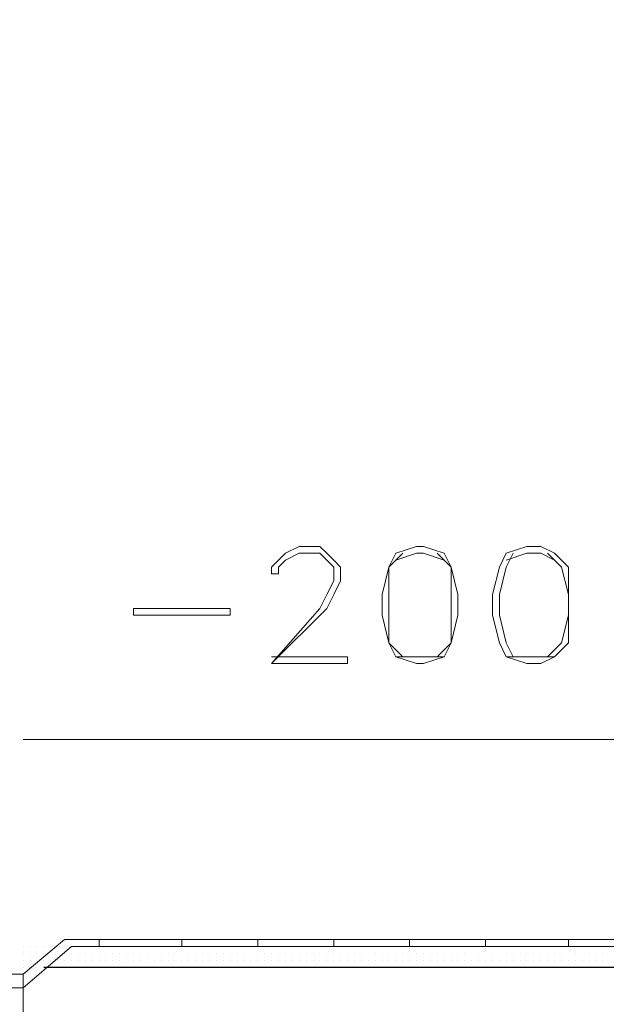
# Model space of a CAD drawing. Header units: metres. Extents: x 5.7 to 89.8, y 4 to 63.5.
# Tile 224 of 256: x 32.8 to 33.6, y 47.3 to 48.7. Entities that reach past the tile are written whole.
import ezdxf

# ---------------------------------------------------------------- set-up
doc = ezdxf.new("R2010")
doc.units = ezdxf.units.M
doc.header["$MEASUREMENT"] = 0
for name, color, linetype in [('PDF17_furn', 7, 'Continuous'), ('PDF17_hatch-borshi', 7, 'Continuous'), ('PDF17_kaff', 7, 'Continuous'), ('PDF17_textt', 7, 'Continuous'), ('PDF17_wall', 7, 'Continuous')]:
    doc.layers.add(name, color=color, linetype=linetype)

msp = doc.modelspace()

# ---------------------------------------------------------------- linework, layer by layer
at = {"layer": 'PDF17_furn', "lineweight": 18}
msp.add_lwpolyline([(32.7974, 47.3823), (32.6433, 47.3823), (32.6433, 47.363), (32.7974, 47.363)], close=True, dxfattribs=at)
msp.add_lwpolyline([(32.7974, 47.3823), (32.7974, 47.2571)], dxfattribs=at)
at = {"layer": 'PDF17_hatch-borshi', "lineweight": 18}
for points in [[(32.7974, 47.4208), (32.7974, 47.4208)], [(32.7974, 47.4112), (32.7974, 47.4112)], [(32.7974, 47.4112), (32.7974, 47.4112)], [(32.7974, 47.4112), (32.7974, 47.4112)], [(32.8071, 47.4208), (32.8071, 47.4208)], [(32.8071, 47.4208), (32.8071, 47.4208)], [(32.8071, 47.4208), (32.8071, 47.4208)], [(32.8071, 47.4208), (32.8071, 47.4208)], [(32.8071, 47.4112), (32.8071, 47.4112)], [(32.8167, 47.4208), (32.8167, 47.4208)], [(32.8167, 47.4112), (32.8167, 47.4112)], [(32.8167, 47.4112), (32.8167, 47.4112)], [(32.8167, 47.4112), (32.8167, 47.4112)], [(32.8263, 47.4208), (32.8263, 47.4208)], [(32.8263, 47.4208), (32.8263, 47.4208)], [(32.8263, 47.4112), (32.8263, 47.4112)], [(32.8263, 47.4112), (32.8263, 47.4112)], [(32.836, 47.4208), (32.836, 47.4208)], [(32.836, 47.4208), (32.836, 47.4208)], [(32.836, 47.4208), (32.836, 47.4208)], [(32.8456, 47.4208), (32.8456, 47.4208)], [(32.8456, 47.4208), (32.8456, 47.4208)], [(32.8456, 47.4208), (32.8456, 47.4208)], [(32.8456, 47.4112), (32.8456, 47.4112)], [(32.8456, 47.4112), (32.8456, 47.4112)], [(32.8456, 47.4112), (32.8456, 47.4112)], [(32.8552, 47.4208), (32.8552, 47.4208)], [(32.8552, 47.4208), (32.8552, 47.4208)], [(32.8552, 47.4112), (32.8552, 47.4112)], [(32.8649, 47.4112), (32.8649, 47.4112)], [(32.8649, 47.4112), (32.8649, 47.4112)], [(32.8745, 47.4208), (32.8745, 47.4208)], [(32.8745, 47.4208), (32.8745, 47.4208)], [(32.8745, 47.4208), (32.8745, 47.4208)], [(32.8745, 47.4112), (32.8745, 47.4112)], [(32.8745, 47.4112), (32.8745, 47.4112)], [(32.8841, 47.4208), (32.8841, 47.4208)], [(32.8841, 47.4112), (32.8841, 47.4112)], [(32.8841, 47.4112), (32.8841, 47.4112)], [(32.8841, 47.4112), (32.8841, 47.4112)], [(32.8938, 47.4208), (32.8938, 47.4208)], [(32.8938, 47.4112), (32.8938, 47.4112)], [(32.8938, 47.4112), (32.8938, 47.4112)], [(32.9034, 47.4208), (32.9034, 47.4208)], [(32.9034, 47.4208), (32.9034, 47.4208)], [(32.9034, 47.4112), (32.9034, 47.4112)], [(32.9034, 47.4112), (32.9034, 47.4112)], [(32.913, 47.4208), (32.913, 47.4208)], [(32.913, 47.4112), (32.913, 47.4112)], [(32.913, 47.4112), (32.913, 47.4112)], [(32.913, 47.4112), (32.913, 47.4112)], [(32.9227, 47.4208), (32.9227, 47.4208)], [(32.9227, 47.4112), (32.9227, 47.4112)], [(32.9227, 47.4112), (32.9227, 47.4112)], [(32.9323, 47.4208), (32.9323, 47.4208)], [(32.9323, 47.4208), (32.9323, 47.4208)], [(32.9323, 47.4112), (32.9323, 47.4112)], [(32.9419, 47.4112), (32.9419, 47.4112)], [(32.9419, 47.4112), (32.9419, 47.4112)], [(32.9419, 47.4112), (32.9419, 47.4112)], [(32.9515, 47.4208), (32.9515, 47.4208)], [(32.9515, 47.4208), (32.9515, 47.4208)], [(32.9515, 47.4112), (32.9515, 47.4112)], [(32.9515, 47.4112), (32.9515, 47.4112)], [(32.9612, 47.4208), (32.9612, 47.4208)], [(32.9612, 47.4208), (32.9612, 47.4208)], [(32.9612, 47.4208), (32.9612, 47.4208)], [(32.9612, 47.4112), (32.9612, 47.4112)], [(32.9708, 47.4208), (32.9708, 47.4208)], [(32.9708, 47.4208), (32.9708, 47.4208)], [(32.9708, 47.4112), (32.9708, 47.4112)], [(32.9708, 47.4112), (32.9708, 47.4112)], [(32.9804, 47.4208), (32.9804, 47.4208)], [(32.9804, 47.4208), (32.9804, 47.4208)], [(32.9901, 47.4208), (32.9901, 47.4208)], [(32.9901, 47.4208), (32.9901, 47.4208)], [(32.9901, 47.4208), (32.9901, 47.4208)], [(32.9901, 47.4112), (32.9901, 47.4112)], [(32.9901, 47.4112), (32.9901, 47.4112)], [(32.9997, 47.4208), (32.9997, 47.4208)], [(32.9997, 47.4208), (32.9997, 47.4208)], [(32.9997, 47.4208), (32.9997, 47.4208)], [(32.9997, 47.4112), (32.9997, 47.4112)], [(33.0093, 47.4112), (33.0093, 47.4112)], [(33.0093, 47.4112), (33.0093, 47.4112)], [(33.019, 47.4208), (33.019, 47.4208)], [(33.019, 47.4208), (33.019, 47.4208)], [(33.019, 47.4208), (33.019, 47.4208)], [(33.0286, 47.4208), (33.0286, 47.4208)], [(33.0286, 47.4112), (33.0286, 47.4112)], [(33.0286, 47.4112), (33.0286, 47.4112)], [(33.0286, 47.4112), (33.0286, 47.4112)], [(33.0286, 47.4112), (33.0286, 47.4112)], [(33.0382, 47.4208), (33.0382, 47.4208)], [(33.0382, 47.4208), (33.0382, 47.4208)], [(33.0382, 47.4112), (33.0382, 47.4112)], [(33.0479, 47.4208), (33.0479, 47.4208)], [(33.0479, 47.4208), (33.0479, 47.4208)], [(33.0479, 47.4112), (33.0479, 47.4112)], [(33.0479, 47.4112), (33.0479, 47.4112)], [(33.0575, 47.4208), (33.0575, 47.4208)], [(33.0575, 47.4208), (33.0575, 47.4208)], [(33.0575, 47.4112), (33.0575, 47.4112)], [(33.0575, 47.4112), (33.0575, 47.4112)], [(33.0575, 47.4112), (33.0575, 47.4112)], [(33.0671, 47.4208), (33.0671, 47.4208)], [(33.0671, 47.4112), (33.0671, 47.4112)], [(33.0671, 47.4112), (33.0671, 47.4112)], [(33.0671, 47.4112), (33.0671, 47.4112)], [(33.0768, 47.4208), (33.0768, 47.4208)], [(33.0768, 47.4112), (33.0768, 47.4112)], [(33.0768, 47.4112), (33.0768, 47.4112)], [(33.0864, 47.4208), (33.0864, 47.4208)], [(33.0864, 47.4208), (33.0864, 47.4208)], [(33.0864, 47.4112), (33.0864, 47.4112)], [(33.0864, 47.4112), (33.0864, 47.4112)], [(33.0864, 47.4112), (33.0864, 47.4112)], [(33.096, 47.4208), (33.096, 47.4208)], [(33.096, 47.4208), (33.096, 47.4208)], [(33.096, 47.4208), (33.096, 47.4208)], [(33.096, 47.4112), (33.096, 47.4112)], [(33.1056, 47.4208), (33.1056, 47.4208)], [(33.1056, 47.4208), (33.1056, 47.4208)], [(33.1056, 47.4112), (33.1056, 47.4112)], [(33.1056, 47.4112), (33.1056, 47.4112)], [(33.1153, 47.4208), (33.1153, 47.4208)], [(33.1153, 47.4208), (33.1153, 47.4208)], [(33.1153, 47.4208), (33.1153, 47.4208)], [(33.1153, 47.4208), (33.1153, 47.4208)], [(33.1249, 47.4208), (33.1249, 47.4208)], [(33.1249, 47.4112), (33.1249, 47.4112)], [(33.1249, 47.4112), (33.1249, 47.4112)], [(33.1249, 47.4112), (33.1249, 47.4112)], [(33.1345, 47.4208), (33.1345, 47.4208)], [(33.1345, 47.4208), (33.1345, 47.4208)], [(33.1345, 47.4208), (33.1345, 47.4208)], [(33.1345, 47.4208), (33.1345, 47.4208)], [(33.1345, 47.4112), (33.1345, 47.4112)], [(33.1442, 47.4208), (33.1442, 47.4208)], [(33.1442, 47.4208), (33.1442, 47.4208)], [(33.1442, 47.4112), (33.1442, 47.4112)], [(33.1442, 47.4112), (33.1442, 47.4112)], [(33.1538, 47.4208), (33.1538, 47.4208)], [(33.1538, 47.4208), (33.1538, 47.4208)], [(33.1538, 47.4112), (33.1538, 47.4112)], [(33.1538, 47.4112), (33.1538, 47.4112)], [(33.1538, 47.4112), (33.1538, 47.4112)], [(33.1634, 47.4208), (33.1634, 47.4208)], [(33.1634, 47.4208), (33.1634, 47.4208)], [(33.1634, 47.4112), (33.1634, 47.4112)], [(33.1731, 47.4208), (33.1731, 47.4208)], [(33.1731, 47.4208), (33.1731, 47.4208)], [(33.1731, 47.4112), (33.1731, 47.4112)], [(33.1731, 47.4112), (33.1731, 47.4112)], [(33.1731, 47.4112), (33.1731, 47.4112)], [(33.1731, 47.4112), (33.1731, 47.4112)], [(33.1827, 47.4208), (33.1827, 47.4208)], [(33.1827, 47.4112), (33.1827, 47.4112)], [(33.1827, 47.4112), (33.1827, 47.4112)], [(33.1827, 47.4112), (33.1827, 47.4112)], [(33.1923, 47.4208), (33.1923, 47.4208)], [(33.1923, 47.4112), (33.1923, 47.4112)], [(33.1923, 47.4112), (33.1923, 47.4112)], [(33.1923, 47.4112), (33.1923, 47.4112)], [(33.202, 47.4208), (33.202, 47.4208)], [(33.202, 47.4208), (33.202, 47.4208)], [(33.202, 47.4112), (33.202, 47.4112)], [(33.202, 47.4112), (33.202, 47.4112)], [(33.202, 47.4112), (33.202, 47.4112)], [(33.2116, 47.4208), (33.2116, 47.4208)], [(33.2116, 47.4208), (33.2116, 47.4208)], [(33.2116, 47.4112), (33.2116, 47.4112)], [(33.2116, 47.4112), (33.2116, 47.4112)], [(33.2116, 47.4112), (33.2116, 47.4112)], [(33.2212, 47.4112), (33.2212, 47.4112)], [(33.2212, 47.4112), (33.2212, 47.4112)], [(33.2212, 47.4112), (33.2212, 47.4112)], [(33.2309, 47.4208), (33.2309, 47.4208)], [(33.2309, 47.4208), (33.2309, 47.4208)], [(33.2309, 47.4208), (33.2309, 47.4208)], [(33.2309, 47.4112), (33.2309, 47.4112)], [(33.2309, 47.4112), (33.2309, 47.4112)], [(33.2405, 47.4112), (33.2405, 47.4112)], [(33.2405, 47.4112), (33.2405, 47.4112)], [(33.2405, 47.4112), (33.2405, 47.4112)], [(33.2405, 47.4112), (33.2405, 47.4112)], [(33.2501, 47.4208), (33.2501, 47.4208)], [(33.2501, 47.4208), (33.2501, 47.4208)], [(33.2501, 47.4208), (33.2501, 47.4208)], [(33.2501, 47.4112), (33.2501, 47.4112)], [(33.2597, 47.4208), (33.2597, 47.4208)], [(33.2597, 47.4208), (33.2597, 47.4208)], [(33.2597, 47.4208), (33.2597, 47.4208)], [(33.2597, 47.4112), (33.2597, 47.4112)], [(33.2694, 47.4208), (33.2694, 47.4208)], [(33.2694, 47.4208), (33.2694, 47.4208)], [(33.2694, 47.4112), (33.2694, 47.4112)], [(33.2694, 47.4112), (33.2694, 47.4112)], [(33.2694, 47.4112), (33.2694, 47.4112)], [(33.279, 47.4208), (33.279, 47.4208)], [(33.279, 47.4208), (33.279, 47.4208)], [(33.279, 47.4208), (33.279, 47.4208)], [(33.2886, 47.4208), (33.2886, 47.4208)], [(33.2886, 47.4208), (33.2886, 47.4208)], [(33.2886, 47.4208), (33.2886, 47.4208)], [(33.2886, 47.4112), (33.2886, 47.4112)], [(33.2886, 47.4112), (33.2886, 47.4112)], [(33.2983, 47.4208), (33.2983, 47.4208)], [(33.2983, 47.4208), (33.2983, 47.4208)], [(33.2983, 47.4112), (33.2983, 47.4112)], [(33.3079, 47.4208), (33.3079, 47.4208)], [(33.3079, 47.4112), (33.3079, 47.4112)], [(33.3175, 47.4208), (33.3175, 47.4208)], [(33.3175, 47.4112), (33.3175, 47.4112)], [(33.3175, 47.4112), (33.3175, 47.4112)], [(33.3272, 47.4208), (33.3272, 47.4208)], [(33.3272, 47.4208), (33.3272, 47.4208)], [(33.3272, 47.4112), (33.3272, 47.4112)], [(33.3272, 47.4112), (33.3272, 47.4112)], [(33.3368, 47.4112), (33.3368, 47.4112)], [(33.3368, 47.4112), (33.3368, 47.4112)], [(33.3368, 47.4112), (33.3368, 47.4112)], [(33.3464, 47.4208), (33.3464, 47.4208)], [(33.3464, 47.4208), (33.3464, 47.4208)], [(33.3464, 47.4208), (33.3464, 47.4208)], [(33.3464, 47.4112), (33.3464, 47.4112)], [(33.3561, 47.4112), (33.3561, 47.4112)], [(33.3561, 47.4112), (33.3561, 47.4112)], [(33.3561, 47.4112), (33.3561, 47.4112)], [(33.3561, 47.4112), (33.3561, 47.4112)], [(33.3657, 47.4208), (33.3657, 47.4208)], [(33.3657, 47.4208), (33.3657, 47.4208)], [(33.3657, 47.4112), (33.3657, 47.4112)], [(33.3753, 47.4208), (33.3753, 47.4208)], [(33.3753, 47.4208), (33.3753, 47.4208)], [(33.3753, 47.4112), (33.3753, 47.4112)], [(33.3753, 47.4112), (33.3753, 47.4112)], [(33.3849, 47.4208), (33.3849, 47.4208)], [(33.3849, 47.4112), (33.3849, 47.4112)], [(33.3849, 47.4112), (33.3849, 47.4112)], [(33.3849, 47.4112), (33.3849, 47.4112)], [(33.3946, 47.4208), (33.3946, 47.4208)], [(33.3946, 47.4208), (33.3946, 47.4208)], [(33.3946, 47.4112), (33.3946, 47.4112)], [(33.4042, 47.4208), (33.4042, 47.4208)], [(33.4042, 47.4208), (33.4042, 47.4208)], [(33.4042, 47.4112), (33.4042, 47.4112)], [(33.4138, 47.4208), (33.4138, 47.4208)], [(33.4138, 47.4208), (33.4138, 47.4208)], [(33.4138, 47.4208), (33.4138, 47.4208)], [(33.4138, 47.4112), (33.4138, 47.4112)], [(33.4138, 47.4112), (33.4138, 47.4112)], [(33.4235, 47.4208), (33.4235, 47.4208)], [(33.4235, 47.4208), (33.4235, 47.4208)], [(33.4235, 47.4208), (33.4235, 47.4208)], [(33.4331, 47.4208), (33.4331, 47.4208)], [(33.4331, 47.4112), (33.4331, 47.4112)], [(33.4331, 47.4112), (33.4331, 47.4112)], [(33.4427, 47.4208), (33.4427, 47.4208)], [(33.4427, 47.4208), (33.4427, 47.4208)], [(33.4427, 47.4208), (33.4427, 47.4208)], [(33.4427, 47.4208), (33.4427, 47.4208)], [(33.4524, 47.4112), (33.4524, 47.4112)], [(33.4524, 47.4112), (33.4524, 47.4112)], [(33.4524, 47.4112), (33.4524, 47.4112)], [(33.462, 47.4208), (33.462, 47.4208)], [(33.462, 47.4208), (33.462, 47.4208)], [(33.4716, 47.4208), (33.4716, 47.4208)], [(33.4716, 47.4112), (33.4716, 47.4112)], [(33.4716, 47.4112), (33.4716, 47.4112)], [(33.4813, 47.4208), (33.4813, 47.4208)], [(33.4813, 47.4112), (33.4813, 47.4112)], [(33.4813, 47.4112), (33.4813, 47.4112)], [(33.4813, 47.4112), (33.4813, 47.4112)], [(33.4909, 47.4208), (33.4909, 47.4208)], [(33.4909, 47.4208), (33.4909, 47.4208)], [(33.4909, 47.4112), (33.4909, 47.4112)], [(33.4909, 47.4112), (33.4909, 47.4112)], [(33.5005, 47.4208), (33.5005, 47.4208)], [(33.5005, 47.4208), (33.5005, 47.4208)], [(33.5005, 47.4112), (33.5005, 47.4112)], [(33.5005, 47.4112), (33.5005, 47.4112)], [(33.5102, 47.4208), (33.5102, 47.4208)], [(33.5102, 47.4112), (33.5102, 47.4112)], [(33.5102, 47.4112), (33.5102, 47.4112)], [(33.5102, 47.4112), (33.5102, 47.4112)], [(33.5198, 47.4208), (33.5198, 47.4208)], [(33.5198, 47.4112), (33.5198, 47.4112)], [(33.5294, 47.4208), (33.5294, 47.4208)], [(33.5294, 47.4208), (33.5294, 47.4208)], [(33.5294, 47.4112), (33.5294, 47.4112)], [(33.5294, 47.4112), (33.5294, 47.4112)], [(33.5294, 47.4112), (33.5294, 47.4112)], [(33.5294, 47.4112), (33.5294, 47.4112)], [(33.539, 47.4208), (33.539, 47.4208)], [(33.539, 47.4208), (33.539, 47.4208)], [(33.539, 47.4112), (33.539, 47.4112)], [(33.5487, 47.4208), (33.5487, 47.4208)], [(33.5487, 47.4112), (33.5487, 47.4112)], [(33.5487, 47.4112), (33.5487, 47.4112)], [(33.5583, 47.4208), (33.5583, 47.4208)], [(33.5583, 47.4208), (33.5583, 47.4208)], [(33.5583, 47.4208), (33.5583, 47.4208)], [(33.5583, 47.4208), (33.5583, 47.4208)], [(33.5679, 47.4208), (33.5679, 47.4208)], [(33.5679, 47.4112), (33.5679, 47.4112)], [(33.5679, 47.4112), (33.5679, 47.4112)], [(33.5679, 47.4112), (33.5679, 47.4112)], [(33.5776, 47.4208), (33.5776, 47.4208)], [(33.5776, 47.4208), (33.5776, 47.4208)], [(33.5776, 47.4208), (33.5776, 47.4208)], [(33.5872, 47.4208), (33.5872, 47.4208)], [(33.5872, 47.4208), (33.5872, 47.4208)], [(33.5872, 47.4208), (33.5872, 47.4208)], [(33.5872, 47.4112), (33.5872, 47.4112)], [(33.5968, 47.4208), (33.5968, 47.4208)], [(33.5968, 47.4208), (33.5968, 47.4208)], [(33.5968, 47.4208), (33.5968, 47.4208)], [(33.5968, 47.4112), (33.5968, 47.4112)], [(33.5968, 47.4112), (33.5968, 47.4112)], [(33.6065, 47.4208), (33.6065, 47.4208)], [(33.6065, 47.4112), (33.6065, 47.4112)], [(32.7974, 47.4016), (32.7974, 47.4016)], [(32.7974, 47.4016), (32.7974, 47.4016)], [(32.8071, 47.4016), (32.8071, 47.4016)], [(32.8071, 47.4016), (32.8071, 47.4016)], [(32.8167, 47.4016), (32.8167, 47.4016)], [(32.8167, 47.4016), (32.8167, 47.4016)], [(32.8167, 47.4016), (32.8167, 47.4016)], [(32.8263, 47.4016), (32.8263, 47.4016)], [(32.836, 47.4016), (32.836, 47.4016)], [(32.836, 47.4016), (32.836, 47.4016)], [(32.836, 47.4016), (32.836, 47.4016)], [(32.836, 47.4016), (32.836, 47.4016)], [(32.8456, 47.4016), (32.8456, 47.4016)], [(32.8552, 47.4016), (32.8552, 47.4016)], [(32.8552, 47.4016), (32.8552, 47.4016)], [(32.8552, 47.4016), (32.8552, 47.4016)], [(32.8552, 47.4016), (32.8552, 47.4016)], [(32.8649, 47.4016), (32.8649, 47.4016)], [(32.8649, 47.4016), (32.8649, 47.4016)], [(32.8649, 47.4016), (32.8649, 47.4016)], [(32.8745, 47.4016), (32.8745, 47.4016)], [(32.8745, 47.4016), (32.8745, 47.4016)], [(32.8841, 47.4016), (32.8841, 47.4016)], [(32.8841, 47.4016), (32.8841, 47.4016)], [(32.8938, 47.4016), (32.8938, 47.4016)], [(32.8938, 47.4016), (32.8938, 47.4016)], [(32.9034, 47.4016), (32.9034, 47.4016)], [(32.913, 47.4016), (32.913, 47.4016)], [(32.913, 47.4016), (32.913, 47.4016)], [(32.913, 47.4016), (32.913, 47.4016)], [(32.9227, 47.4016), (32.9227, 47.4016)], [(32.9323, 47.4016), (32.9323, 47.4016)], [(32.9323, 47.4016), (32.9323, 47.4016)], [(32.9515, 47.4016), (32.9515, 47.4016)], [(32.9515, 47.4016), (32.9515, 47.4016)], [(32.9515, 47.4016), (32.9515, 47.4016)], [(32.9612, 47.4016), (32.9612, 47.4016)], [(32.9612, 47.4016), (32.9612, 47.4016)], [(32.9612, 47.4016), (32.9612, 47.4016)], [(32.9612, 47.4016), (32.9612, 47.4016)], [(32.9804, 47.4016), (32.9804, 47.4016)], [(32.9804, 47.4016), (32.9804, 47.4016)], [(32.9804, 47.4016), (32.9804, 47.4016)], [(32.9804, 47.4016), (32.9804, 47.4016)], [(32.9901, 47.4016), (32.9901, 47.4016)], [(32.9901, 47.4016), (32.9901, 47.4016)], [(32.9901, 47.4016), (32.9901, 47.4016)], [(32.9997, 47.4016), (32.9997, 47.4016)], [(32.9997, 47.4016), (32.9997, 47.4016)], [(32.9997, 47.4016), (32.9997, 47.4016)], [(33.0093, 47.4016), (33.0093, 47.4016)], [(33.0093, 47.4016), (33.0093, 47.4016)], [(33.0093, 47.4016), (33.0093, 47.4016)], [(33.019, 47.4016), (33.019, 47.4016)], [(33.019, 47.4016), (33.019, 47.4016)], [(33.019, 47.4016), (33.019, 47.4016)], [(33.0286, 47.4016), (33.0286, 47.4016)], [(33.0286, 47.4016), (33.0286, 47.4016)], [(33.0382, 47.4016), (33.0382, 47.4016)], [(33.0382, 47.4016), (33.0382, 47.4016)], [(33.0479, 47.4016), (33.0479, 47.4016)], [(33.0479, 47.4016), (33.0479, 47.4016)], [(33.0575, 47.4016), (33.0575, 47.4016)], [(33.0671, 47.4016), (33.0671, 47.4016)], [(33.0671, 47.4016), (33.0671, 47.4016)], [(33.0671, 47.4016), (33.0671, 47.4016)], [(33.0768, 47.4016), (33.0768, 47.4016)], [(33.0768, 47.4016), (33.0768, 47.4016)], [(33.0864, 47.4016), (33.0864, 47.4016)], [(33.096, 47.4016), (33.096, 47.4016)], [(33.096, 47.4016), (33.096, 47.4016)], [(33.096, 47.4016), (33.096, 47.4016)], [(33.1056, 47.4016), (33.1056, 47.4016)], [(33.1056, 47.4016), (33.1056, 47.4016)], [(33.1153, 47.4016), (33.1153, 47.4016)], [(33.1153, 47.4016), (33.1153, 47.4016)], [(33.1153, 47.4016), (33.1153, 47.4016)], [(33.1249, 47.4016), (33.1249, 47.4016)], [(33.1249, 47.4016), (33.1249, 47.4016)], [(33.1249, 47.4016), (33.1249, 47.4016)], [(33.1345, 47.4016), (33.1345, 47.4016)], [(33.1345, 47.4016), (33.1345, 47.4016)], [(33.1442, 47.4016), (33.1442, 47.4016)], [(33.1442, 47.4016), (33.1442, 47.4016)], [(33.1442, 47.4016), (33.1442, 47.4016)], [(33.1538, 47.4016), (33.1538, 47.4016)], [(33.1634, 47.4016), (33.1634, 47.4016)], [(33.1634, 47.4016), (33.1634, 47.4016)], [(33.1634, 47.4016), (33.1634, 47.4016)], [(33.1634, 47.4016), (33.1634, 47.4016)], [(33.1731, 47.4016), (33.1731, 47.4016)], [(33.1827, 47.4016), (33.1827, 47.4016)], [(33.1923, 47.4016), (33.1923, 47.4016)], [(33.1923, 47.4016), (33.1923, 47.4016)], [(33.202, 47.4016), (33.202, 47.4016)], [(33.2116, 47.4016), (33.2116, 47.4016)], [(33.2212, 47.4016), (33.2212, 47.4016)], [(33.2212, 47.4016), (33.2212, 47.4016)], [(33.2309, 47.4016), (33.2309, 47.4016)], [(33.2405, 47.4016), (33.2405, 47.4016)], [(33.2405, 47.4016), (33.2405, 47.4016)], [(33.2405, 47.4016), (33.2405, 47.4016)], [(33.2501, 47.4016), (33.2501, 47.4016)], [(33.2501, 47.4016), (33.2501, 47.4016)], [(33.2597, 47.4016), (33.2597, 47.4016)], [(33.2597, 47.4016), (33.2597, 47.4016)], [(33.2597, 47.4016), (33.2597, 47.4016)], [(33.2694, 47.4016), (33.2694, 47.4016)], [(33.279, 47.4016), (33.279, 47.4016)], [(33.279, 47.4016), (33.279, 47.4016)], [(33.279, 47.4016), (33.279, 47.4016)], [(33.2886, 47.4016), (33.2886, 47.4016)], [(33.2886, 47.4016), (33.2886, 47.4016)], [(33.2983, 47.4016), (33.2983, 47.4016)], [(33.3079, 47.4016), (33.3079, 47.4016)], [(33.3079, 47.4016), (33.3079, 47.4016)], [(33.3079, 47.4016), (33.3079, 47.4016)], [(33.3079, 47.4016), (33.3079, 47.4016)], [(33.3175, 47.4016), (33.3175, 47.4016)], [(33.3272, 47.4016), (33.3272, 47.4016)], [(33.3272, 47.4016), (33.3272, 47.4016)], [(33.3368, 47.4016), (33.3368, 47.4016)], [(33.3464, 47.4016), (33.3464, 47.4016)], [(33.3464, 47.4016), (33.3464, 47.4016)], [(33.3561, 47.4016), (33.3561, 47.4016)], [(33.3657, 47.4016), (33.3657, 47.4016)], [(33.3657, 47.4016), (33.3657, 47.4016)], [(33.3753, 47.4016), (33.3753, 47.4016)], [(33.3753, 47.4016), (33.3753, 47.4016)], [(33.3849, 47.4016), (33.3849, 47.4016)], [(33.3946, 47.4016), (33.3946, 47.4016)], [(33.3946, 47.4016), (33.3946, 47.4016)], [(33.4042, 47.4016), (33.4042, 47.4016)], [(33.4042, 47.4016), (33.4042, 47.4016)], [(33.4042, 47.4016), (33.4042, 47.4016)], [(33.4042, 47.4016), (33.4042, 47.4016)], [(33.4138, 47.4016), (33.4138, 47.4016)], [(33.4235, 47.4016), (33.4235, 47.4016)], [(33.4235, 47.4016), (33.4235, 47.4016)], [(33.4235, 47.4016), (33.4235, 47.4016)], [(33.4235, 47.4016), (33.4235, 47.4016)], [(33.4331, 47.4016), (33.4331, 47.4016)], [(33.4331, 47.4016), (33.4331, 47.4016)], [(33.4427, 47.4016), (33.4427, 47.4016)], [(33.4427, 47.4016), (33.4427, 47.4016)], [(33.4427, 47.4016), (33.4427, 47.4016)], [(33.4524, 47.4016), (33.4524, 47.4016)], [(33.4524, 47.4016), (33.4524, 47.4016)], [(33.4524, 47.4016), (33.4524, 47.4016)], [(33.4524, 47.4016), (33.4524, 47.4016)], [(33.462, 47.4016), (33.462, 47.4016)], [(33.462, 47.4016), (33.462, 47.4016)], [(33.462, 47.4016), (33.462, 47.4016)], [(33.4716, 47.4016), (33.4716, 47.4016)], [(33.4716, 47.4016), (33.4716, 47.4016)], [(33.4813, 47.4016), (33.4813, 47.4016)], [(33.4909, 47.4016), (33.4909, 47.4016)], [(33.4909, 47.4016), (33.4909, 47.4016)], [(33.4909, 47.4016), (33.4909, 47.4016)], [(33.5005, 47.4016), (33.5005, 47.4016)], [(33.5005, 47.4016), (33.5005, 47.4016)], [(33.5102, 47.4016), (33.5102, 47.4016)], [(33.5198, 47.4016), (33.5198, 47.4016)], [(33.5198, 47.4016), (33.5198, 47.4016)], [(33.5198, 47.4016), (33.5198, 47.4016)], [(33.5294, 47.4016), (33.5294, 47.4016)], [(33.539, 47.4016), (33.539, 47.4016)], [(33.539, 47.4016), (33.539, 47.4016)], [(33.5487, 47.4016), (33.5487, 47.4016)], [(33.5487, 47.4016), (33.5487, 47.4016)], [(33.5487, 47.4016), (33.5487, 47.4016)], [(33.5583, 47.4016), (33.5583, 47.4016)], [(33.5583, 47.4016), (33.5583, 47.4016)], [(33.5679, 47.4016), (33.5679, 47.4016)], [(33.5679, 47.4016), (33.5679, 47.4016)], [(33.5679, 47.4016), (33.5679, 47.4016)], [(33.5776, 47.4016), (33.5776, 47.4016)], [(33.5776, 47.4016), (33.5776, 47.4016)], [(33.5776, 47.4016), (33.5776, 47.4016)], [(33.5872, 47.4016), (33.5872, 47.4016)], [(33.5872, 47.4016), (33.5872, 47.4016)], [(33.5872, 47.4016), (33.5872, 47.4016)], [(33.5968, 47.4016), (33.5968, 47.4016)], [(33.5968, 47.4016), (33.5968, 47.4016)], [(33.6065, 47.4016), (33.6065, 47.4016)], [(33.6065, 47.4016), (33.6065, 47.4016)], [(33.6065, 47.4016), (33.6065, 47.4016)], [(32.7974, 47.3919), (32.7974, 47.3919)], [(32.8071, 47.3919), (32.8071, 47.3919)], [(32.8071, 47.3919), (32.8071, 47.3919)], [(32.8071, 47.3919), (32.8071, 47.3919)], [(32.8167, 47.3919), (32.8167, 47.3919)], [(32.8263, 47.3919), (32.8263, 47.3919)], [(32.8263, 47.3919), (32.8263, 47.3919)], [(32.8456, 47.3919), (32.8456, 47.3919)], [(32.8456, 47.3919), (32.8456, 47.3919)], [(32.8552, 47.3919), (32.8552, 47.3919)], [(32.8649, 47.3919), (32.8649, 47.3919)], [(32.8745, 47.3919), (32.8745, 47.3919)], [(32.8745, 47.3919), (32.8745, 47.3919)], [(32.8841, 47.3919), (32.8841, 47.3919)], [(32.8938, 47.3919), (32.8938, 47.3919)], [(32.9034, 47.3919), (32.9034, 47.3919)], [(32.9034, 47.3919), (32.9034, 47.3919)], [(32.913, 47.3919), (32.913, 47.3919)], [(32.9227, 47.3919), (32.9227, 47.3919)], [(32.9227, 47.3919), (32.9227, 47.3919)], [(32.9323, 47.3919), (32.9323, 47.3919)], [(32.9323, 47.3919), (32.9323, 47.3919)], [(32.9323, 47.3919), (32.9323, 47.3919)], [(32.9419, 47.3919), (32.9419, 47.3919)], [(32.9419, 47.3919), (32.9419, 47.3919)], [(32.9515, 47.3919), (32.9515, 47.3919)], [(32.9708, 47.3919), (32.9708, 47.3919)], [(32.9708, 47.3919), (32.9708, 47.3919)], [(32.9901, 47.3919), (32.9901, 47.3919)], [(33.019, 47.3919), (33.019, 47.3919)], [(33.019, 47.3919), (33.019, 47.3919)], [(33.0382, 47.3919), (33.0382, 47.3919)], [(33.0479, 47.3919), (33.0479, 47.3919)], [(33.0575, 47.3919), (33.0575, 47.3919)], [(33.0671, 47.3919), (33.0671, 47.3919)], [(33.0768, 47.3919), (33.0768, 47.3919)], [(33.0768, 47.3919), (33.0768, 47.3919)], [(33.0864, 47.3919), (33.0864, 47.3919)], [(33.0864, 47.3919), (33.0864, 47.3919)], [(33.096, 47.3919), (33.096, 47.3919)], [(33.096, 47.3919), (33.096, 47.3919)], [(33.1056, 47.3919), (33.1056, 47.3919)], [(33.1056, 47.3919), (33.1056, 47.3919)], [(33.1345, 47.3919), (33.1345, 47.3919)], [(33.1345, 47.3919), (33.1345, 47.3919)], [(33.1345, 47.3919), (33.1345, 47.3919)], [(33.1538, 47.3919), (33.1538, 47.3919)], [(33.1538, 47.3919), (33.1538, 47.3919)], [(33.1634, 47.3919), (33.1634, 47.3919)], [(33.1731, 47.3919), (33.1731, 47.3919)], [(33.1827, 47.3919), (33.1827, 47.3919)], [(33.1923, 47.3919), (33.1923, 47.3919)], [(33.202, 47.3919), (33.202, 47.3919)], [(33.202, 47.3919), (33.202, 47.3919)], [(33.2116, 47.3919), (33.2116, 47.3919)], [(33.2116, 47.3919), (33.2116, 47.3919)], [(33.2212, 47.3919), (33.2212, 47.3919)], [(33.2309, 47.3919), (33.2309, 47.3919)], [(33.2309, 47.3919), (33.2309, 47.3919)], [(33.2309, 47.3919), (33.2309, 47.3919)], [(33.2309, 47.3919), (33.2309, 47.3919)], [(33.2405, 47.3919), (33.2405, 47.3919)], [(33.2501, 47.3919), (33.2501, 47.3919)], [(33.2501, 47.3919), (33.2501, 47.3919)], [(33.2597, 47.3919), (33.2597, 47.3919)], [(33.2694, 47.3919), (33.2694, 47.3919)], [(33.2694, 47.3919), (33.2694, 47.3919)], [(33.2886, 47.3919), (33.2886, 47.3919)], [(33.2886, 47.3919), (33.2886, 47.3919)], [(33.2983, 47.3919), (33.2983, 47.3919)], [(33.3175, 47.3919), (33.3175, 47.3919)], [(33.3175, 47.3919), (33.3175, 47.3919)], [(33.3175, 47.3919), (33.3175, 47.3919)], [(33.3368, 47.3919), (33.3368, 47.3919)], [(33.3464, 47.3919), (33.3464, 47.3919)], [(33.3464, 47.3919), (33.3464, 47.3919)], [(33.3561, 47.3919), (33.3561, 47.3919)], [(33.3657, 47.3919), (33.3657, 47.3919)], [(33.3657, 47.3919), (33.3657, 47.3919)], [(33.3753, 47.3919), (33.3753, 47.3919)], [(33.3753, 47.3919), (33.3753, 47.3919)], [(33.3849, 47.3919), (33.3849, 47.3919)], [(33.3849, 47.3919), (33.3849, 47.3919)], [(33.3946, 47.3919), (33.3946, 47.3919)], [(33.3946, 47.3919), (33.3946, 47.3919)], [(33.3946, 47.3919), (33.3946, 47.3919)], [(33.4138, 47.3919), (33.4138, 47.3919)], [(33.4138, 47.3919), (33.4138, 47.3919)], [(33.4331, 47.3919), (33.4331, 47.3919)], [(33.4331, 47.3919), (33.4331, 47.3919)], [(33.462, 47.3919), (33.462, 47.3919)], [(33.462, 47.3919), (33.462, 47.3919)], [(33.4716, 47.3919), (33.4716, 47.3919)], [(33.4813, 47.3919), (33.4813, 47.3919)], [(33.4909, 47.3919), (33.4909, 47.3919)], [(33.5102, 47.3919), (33.5102, 47.3919)], [(33.5102, 47.3919), (33.5102, 47.3919)], [(33.5198, 47.3919), (33.5198, 47.3919)], [(33.5198, 47.3919), (33.5198, 47.3919)], [(33.5294, 47.3919), (33.5294, 47.3919)], [(33.5294, 47.3919), (33.5294, 47.3919)], [(33.5294, 47.3919), (33.5294, 47.3919)], [(33.539, 47.3919), (33.539, 47.3919)], [(33.5583, 47.3919), (33.5583, 47.3919)], [(33.5583, 47.3919), (33.5583, 47.3919)], [(33.5776, 47.3919), (33.5776, 47.3919)], [(33.5776, 47.3919), (33.5776, 47.3919)], [(33.5872, 47.3919), (33.5872, 47.3919)], [(33.5968, 47.3919), (33.5968, 47.3919)], [(33.5968, 47.3919), (33.5968, 47.3919)]]:
    msp.add_lwpolyline(points, dxfattribs=at)
at = {"layer": 'PDF17_kaff', "lineweight": 20}
for points in [[(57.7711, 48.7307), (47.1287, 48.7307), (42.9198, 48.2587), (38.7399, 47.4304), (32.8552, 47.4304), (32.7974, 47.3823)], [(57.7711, 48.7114), (47.1287, 48.7114), (42.9295, 48.2395), (38.7399, 47.4208), (32.8649, 47.4208), (32.7974, 47.363)], [(32.9034, 47.4208), (32.9034, 47.4304)], [(33.019, 47.4208), (33.019, 47.4304)], [(33.1249, 47.4208), (33.1249, 47.4304)], [(33.2309, 47.4208), (33.2309, 47.4304)], [(33.3368, 47.4208), (33.3368, 47.4304)], [(33.4427, 47.4208), (33.4427, 47.4304)], [(33.5583, 47.4208), (33.5583, 47.4304)]]:
    msp.add_lwpolyline(points, dxfattribs=at)
at = {"layer": 'PDF17_textt', "lineweight": 20}
for points in [[(33.1442, 47.8157), (33.2116, 47.8927), (33.2212, 47.912), (33.2309, 47.9313), (33.2309, 47.9505), (33.2212, 47.9602), (33.2116, 47.9698), (33.1827, 47.9698), (33.1634, 47.9602), (33.1538, 47.9505), (33.1538, 47.9409), (33.1442, 47.9409), (33.1442, 47.9505), (33.1538, 47.9602), (33.1634, 47.9698), (33.1827, 47.9794), (33.2116, 47.9794), (33.2212, 47.9698), (33.2309, 47.9602), (33.2405, 47.9505), (33.2405, 47.9313), (33.2309, 47.912), (33.2212, 47.8927), (33.1442, 47.8157), (33.2501, 47.8157), (33.2501, 47.8253), (33.1442, 47.8253)], [(33.3272, 47.9698), (33.3079, 47.9505), (33.3079, 47.912), (33.3079, 47.8831), (33.3079, 47.8446), (33.3272, 47.8253)], [(33.3849, 47.9602), (33.3561, 47.9698), (33.3464, 47.9698), (33.3175, 47.9602)], [(33.3753, 47.8253), (33.3946, 47.8446), (33.3946, 47.8831), (33.3946, 47.912), (33.3946, 47.9505), (33.3753, 47.9698)], [(33.4813, 47.9698), (33.4716, 47.9505), (33.462, 47.912), (33.462, 47.8831), (33.4716, 47.8446), (33.4813, 47.8253)], [(33.539, 47.9602), (33.5198, 47.9698), (33.5005, 47.9698), (33.4716, 47.9602)], [(33.5294, 47.8253), (33.5487, 47.8446), (33.5583, 47.8831), (33.5583, 47.912), (33.5487, 47.9505), (33.5294, 47.9698)], [(33.3175, 47.8253), (33.3464, 47.8253), (33.3561, 47.8253), (33.3849, 47.8253)], [(33.4716, 47.8253), (33.5005, 47.8253), (33.5198, 47.8253), (33.539, 47.8253)], [(33.9532, 47.7098), (32.7974, 47.7098)]]:
    msp.add_lwpolyline(points, dxfattribs=at)
for points in [[(33.3464, 47.9794), (33.3175, 47.9698), (33.3079, 47.9505), (33.2983, 47.912), (33.2983, 47.8831), (33.3079, 47.8446), (33.3175, 47.8253), (33.3464, 47.8157), (33.3561, 47.8157), (33.3849, 47.8253), (33.3946, 47.8446), (33.4042, 47.8831), (33.4042, 47.912), (33.3946, 47.9505), (33.3849, 47.9698), (33.3561, 47.9794)], [(33.5005, 47.9794), (33.4716, 47.9698), (33.462, 47.9505), (33.4524, 47.912), (33.4524, 47.8831), (33.462, 47.8446), (33.4716, 47.8253), (33.5005, 47.8157), (33.5198, 47.8157), (33.539, 47.8253), (33.5583, 47.8446), (33.5583, 47.8831), (33.5583, 47.912), (33.5583, 47.9505), (33.539, 47.9698), (33.5198, 47.9794)], [(33.0864, 47.8831), (32.9515, 47.8831), (32.9515, 47.8927), (33.0864, 47.8927)]]:
    msp.add_lwpolyline(points, close=True, dxfattribs=at)
at = {"layer": 'PDF17_wall', "lineweight": 25}
msp.add_lwpolyline([(32.8263, 47.3919), (38.7399, 47.3919), (42.9295, 48.2106), (47.1287, 48.6825), (57.8867, 48.6825), (57.8867, 49.7516), (58.2142, 49.7516), (58.2142, 48.6825), (58.5416, 48.6825), (58.5416, 48.3647)], dxfattribs=at)

doc.saveas('drawing.dxf')
